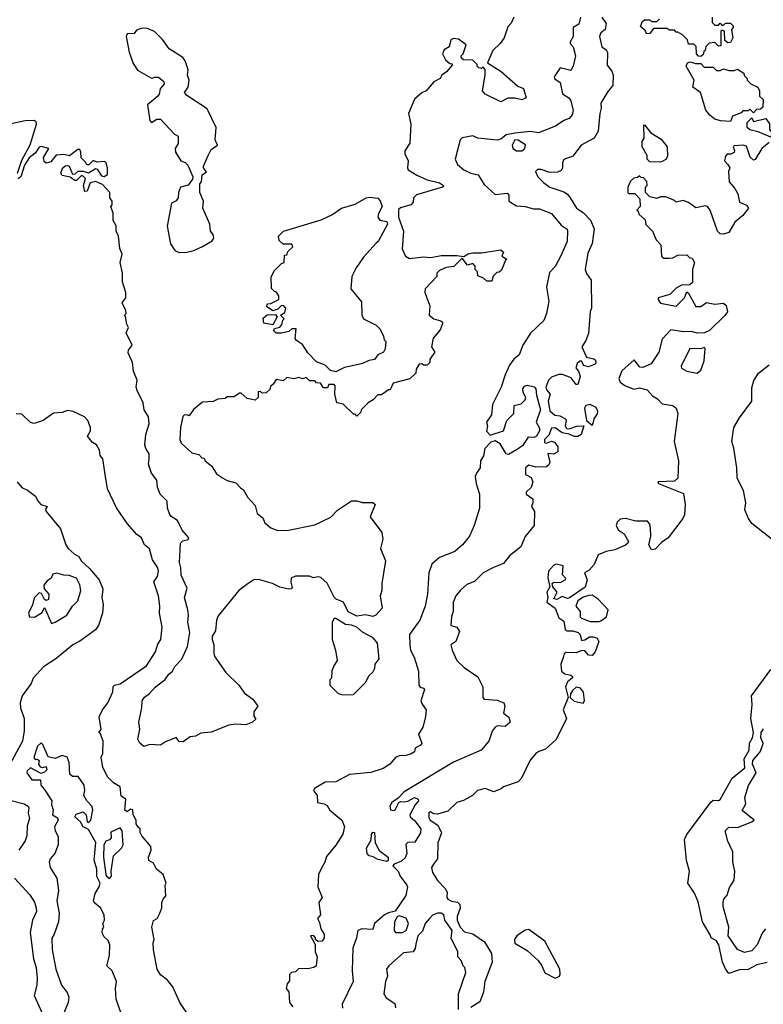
# Model space of a CAD drawing. Extents: x 1793424 to 1900092, y 321114 to 470632.
# Tile 122 of 256: x 1870383 to 1874621, y 360535 to 366150. Entities that reach past the tile are written whole.
import ezdxf

# ---------------------------------------------------------------- set-up
doc = ezdxf.new("R2010")
doc.units = 0

msp = doc.modelspace()

# ---------------------------------------------------------------- linework, layer by layer
at = {"layer": '0CON05XD'}
for points in [[(1873701.5, 366165), (1873725, 366128.8), (1873720.9, 366095), (1873695, 366075.5), (1873688.4, 366055), (1873700.6, 365995), (1873725, 365978.6), (1873734, 365964), (1873731.3, 365891.3), (1873757.6, 365857.6), (1873766.2, 365833.8), (1873764.4, 365775), (1873735, 365740.6), (1873695.6, 365675), (1873697.5, 365645), (1873689.2, 365615), (1873680.8, 365515), (1873658, 365475), (1873584, 365435), (1873535, 365372.9), (1873485, 365353.8), (1873476, 365335), (1873476.1, 365303.9), (1873469.4, 365290.6), (1873448.3, 365281.7), (1873405, 365278.4), (1873355, 365295.8), (1873333.8, 365296.2), (1873322.5, 365285), (1873336.2, 365255), (1873369.7, 365219.7), (1873405, 365196), (1873485, 365168), (1873505.7, 365155.7), (1873521.2, 365135), (1873557.1, 365075), (1873595, 365050), (1873637.2, 365007.2), (1873657.6, 364957.6), (1873646.4, 364873.6), (1873620.6, 364819.4), (1873605.6, 364725), (1873613, 364703), (1873640.6, 364665), (1873641.2, 364505), (1873634, 364485), (1873625, 364360), (1873609.5, 364320.5), (1873586.7, 364285), (1873613.3, 364225), (1873655, 364217.1), (1873665, 364208), (1873667.7, 364195), (1873662.5, 364185), (1873625, 364170.5), (1873598.6, 364178.6), (1873585, 364202.5), (1873575, 364202.5), (1873560.7, 364189.3), (1873552.5, 364165), (1873567.5, 364145), (1873577.5, 364115), (1873565, 364070), (1873555, 364070), (1873527, 364107), (1873477, 364127), (1873455, 364127.5), (1873415, 364112.5), (1873397.5, 364095), (1873381.2, 364055), (1873385, 364040), (1873405.8, 364015), (1873394.6, 363975), (1873405, 363918.8), (1873433.8, 363895), (1873461.1, 363891.1), (1873493.3, 363873.3), (1873497.5, 363865), (1873491.2, 363835), (1873499.3, 363819.3), (1873515, 363816.7), (1873558, 363832), (1873597.5, 363835), (1873582.5, 363785), (1873565, 363772.5), (1873542.5, 363772.5), (1873515, 363787.5), (1873475, 363793.3), (1873435, 363823.1), (1873415, 363820), (1873398.5, 363781.5), (1873375, 363756), (1873375, 363740), (1873385, 363736.2), (1873415, 363747.1), (1873430.5, 363740.5), (1873450, 363715), (1873450, 363685), (1873425, 363672.5), (1873393.8, 363676.2), (1873404.3, 363625), (1873398.9, 363611.1), (1873385, 363600.6), (1873325, 363598.1), (1873285, 363610), (1873266.7, 363595), (1873266.4, 363556.4), (1873299.1, 363539.1), (1873308, 363515), (1873297.7, 363482.3), (1873270, 363455), (1873270, 363445), (1873307, 363417), (1873307.5, 363395), (1873300, 363375), (1873317.5, 363345), (1873316.2, 363265), (1873265, 363202.5), (1873240, 363145), (1873175, 363093.3), (1873141.2, 363048.8), (1873083.1, 363026.9), (1873024.5, 362995.5), (1872975, 362946), (1872931.7, 362928.3), (1872895, 362896.7), (1872868.8, 362865), (1872854.3, 362825.7), (1872853.8, 362775), (1872844.1, 362745.9), (1872840, 362695), (1872875, 362686.7), (1872890.3, 362660.3), (1872868.5, 362605), (1872841.1, 362585), (1872847.1, 362555), (1872875, 362496), (1872915.8, 362455), (1872995, 362403.3), (1873023.3, 362345), (1873022.5, 362285), (1873030, 362275), (1873105, 362269.2), (1873142, 362255), (1873148.6, 362235), (1873141.2, 362195), (1873171.7, 362171.7), (1873178, 362145), (1873150.5, 362119.5), (1873106.7, 362123.3), (1873093.6, 362116.4), (1873076.4, 362093.6), (1873057.5, 362035), (1873013.3, 361985), (1872855, 361915.7), (1872575, 361747.5), (1872539.3, 361710.7), (1872503.3, 361685), (1872493.3, 361665), (1872497.5, 361645), (1872515, 361640), (1872522.5, 361645), (1872543.3, 361686.7), (1872555, 361692.5), (1872575, 361688.8), (1872595, 361693.8), (1872632.5, 361715), (1872654.2, 361705), (1872656.7, 361695), (1872637.9, 361672.1), (1872607.5, 361615), (1872609.5, 361605), (1872634.1, 361584.1), (1872670, 361535), (1872667.3, 361512.7), (1872635, 361460.6), (1872595, 361457.1), (1872583.1, 361446.9), (1872589.1, 361395), (1872579.8, 361370.2), (1872558.9, 361351.1), (1872517.5, 361335), (1872510, 361325), (1872540, 361295), (1872552.5, 361265), (1872590, 361215), (1872594, 361205), (1872584.3, 361155), (1872524, 361066), (1872485, 361057.5), (1872462, 361045), (1872406, 360995), (1872395, 360962.5), (1872333.8, 360966.2), (1872310, 360955), (1872303.3, 360915), (1872282.5, 360855), (1872278.8, 360725), (1872283.3, 360665), (1872221.2, 360535), (1872222.3, 360512.3)], [(1873200, 366165), (1873185, 366130), (1873165, 366110), (1873143.6, 366046.4), (1873122.5, 366015), (1873080, 365975), (1873050, 365905), (1873127.5, 365855), (1873221.7, 365771.7), (1873255, 365758.8), (1873270.6, 365705), (1873245, 365692.7), (1873205, 365703.2), (1873165, 365702.1), (1873125, 365681.2), (1873036.2, 365725), (1873020, 365745), (1873036.7, 365835), (1873037, 365867), (1873025, 365880), (1873015, 365872.5), (1873000, 365875), (1872990, 365885), (1872990, 365895), (1872965, 365920), (1872911.7, 365921.7), (1872901.7, 365931.7), (1872900, 365945), (1872910, 365955), (1872927, 366007), (1872885, 366040), (1872855, 366042.5), (1872840, 366035), (1872830, 365995), (1872801.7, 365978.3), (1872792.5, 365955), (1872810.7, 365920.7), (1872835, 365900), (1872848.3, 365898.3), (1872848.3, 365891.7), (1872816.4, 365853.6), (1872790, 365835), (1872780, 365815), (1872743.6, 365796.4), (1872700, 365745), (1872675, 365732.5), (1872633.6, 365696.4), (1872600, 365615), (1872612.5, 365555), (1872607, 365447), (1872578.3, 365401.7), (1872577.5, 365385), (1872596.4, 365346.4), (1872592.5, 365305), (1872597.5, 365295), (1872645.9, 365264.1)], [(1873578.5, 366165), (1873570.6, 366125), (1873536.7, 366105), (1873538, 366055), (1873520, 366025), (1873521.2, 366015), (1873538.1, 365995), (1873550.3, 365945), (1873538.2, 365885), (1873525, 365860), (1873463.9, 365876.1), (1873430, 365825), (1873432.3, 365812.3), (1873462.6, 365792.6), (1873477.5, 365727.5), (1873512.5, 365705), (1873525, 365687.5), (1873537.7, 365632.3), (1873531.7, 365608.3), (1873515, 365586.7)], [(1874265, 365940), (1874251.7, 365941.7), (1874240, 365955), (1874238.3, 365998.3), (1874225, 366010), (1874195, 366010), (1874190, 366035), (1874160, 366065), (1874135, 366080), (1874125, 366080), (1874115, 366090), (1874085, 366090), (1874075, 366100), (1873995, 366100), (1873975, 366072.5), (1873955, 366070), (1873948.3, 366088.3), (1873921.7, 366111.7), (1873931.7, 366138.3), (1873945, 366150), (1873975, 366150), (1873985, 366140), (1874015, 366140), (1874030, 366155)], [(1874330, 366165), (1874330, 366135), (1874345, 366120), (1874365, 366120), (1874375, 366130), (1874385, 366120), (1874395, 366120), (1874405, 366130), (1874435, 366130), (1874450, 366115), (1874450, 366105), (1874440, 366095), (1874447, 366047), (1874435, 366020), (1874418.3, 366018.3), (1874401.7, 366031.7), (1874400, 366085), (1874385, 366090), (1874380, 366085), (1874378.3, 366001.7), (1874365, 366000), (1874345, 366020), (1874313, 366017), (1874293, 365997), (1874290, 365975), (1874281.7, 365968.3), (1874278.3, 365951.7), (1874265, 365940)], [(1871292.3, 364822.3), (1871335, 364824.2), (1871375, 364834.4), (1871425, 364856.9), (1871480.3, 364889.7), (1871490, 364905), (1871486.7, 364925), (1871470, 364945), (1871466.7, 364985), (1871426.7, 365075), (1871430, 365115), (1871410, 365165), (1871410, 365215), (1871420, 365225), (1871422.5, 365265), (1871447, 365283), (1871430, 365305), (1871430, 365315), (1871456.7, 365375), (1871475, 365410), (1871510, 365435), (1871497.5, 365465), (1871503.3, 365535), (1871451.2, 365641.2), (1871335, 365717.5), (1871322.5, 365735), (1871342.5, 365765), (1871348.8, 365805), (1871340, 365835), (1871343.3, 365865), (1871326.1, 365916.1), (1871312.5, 365935), (1871235, 365983.3), (1871197.3, 366037.3), (1871152.3, 366082.3), (1871105, 366101.2), (1871075, 366100.8), (1871049.2, 366090.8), (1871035, 366072.5), (1870995, 366070), (1870990.8, 366055), (1871007.3, 365965), (1871030.3, 365900.3), (1871055, 365862.5), (1871135, 365817.5), (1871155, 365822.5), (1871175, 365822.5), (1871205, 365797.5), (1871207.5, 365785), (1871183, 365757), (1871177.5, 365725), (1871170, 365715), (1871111.2, 365665), (1871124, 365575), (1871135, 365563.3), (1871165, 365582.5), (1871185, 365582.5), (1871265, 365497.5), (1871286.1, 365486.1), (1871286.7, 365445), (1871270, 365415), (1871271.2, 365395), (1871302.5, 365345), (1871326, 365336), (1871340.7, 365320.7), (1871370, 365255), (1871368.3, 365241.7), (1871343, 365207), (1871300, 365195), (1871287.5, 365165), (1871286.7, 365135), (1871275, 365117.5), (1871247.5, 365105), (1871223, 364973), (1871242.7, 364872.7), (1871267.5, 364835), (1871292.3, 364822.3)], [(1874435, 365570), (1874377, 365573), (1874345, 365584), (1874315.8, 365605.8), (1874293.8, 365635), (1874263.3, 365735), (1874220, 365765), (1874226.7, 365805), (1874182.5, 365885), (1874190, 365905), (1874205, 365910), (1874235, 365900), (1874265, 365900), (1874285, 365880), (1874335, 365880), (1874355, 365860), (1874375, 365860), (1874395, 365870), (1874425, 365860), (1874455, 365860), (1874475, 365867.5), (1874510, 365845), (1874513, 365833), (1874530, 365815), (1874530, 365805), (1874550, 365785), (1874590, 365765), (1874600, 365745), (1874600, 365715), (1874620, 365695), (1874618.3, 365651.7), (1874605, 365640), (1874581.7, 365638.3), (1874565, 365620), (1874545, 365640), (1874535, 365630), (1874505, 365630), (1874495, 365620), (1874445, 365600), (1874435, 365570)], [(1870370, 365275), (1870395, 365350), (1870443.4, 365436.6), (1870479.5, 365555), (1870478, 365568), (1870465, 365576.1), (1870415, 365573.4), (1870282, 365545)], [(1873515, 365586.7), (1873485, 365576.2), (1873437.7, 365542.3), (1873340, 365505), (1873295, 365512), (1873205, 365504.2), (1873155, 365492.9), (1873125, 365468.4), (1873105, 365463), (1872995.2, 365475.2), (1872965, 365487.2), (1872904.2, 365475.8), (1872893.8, 365465), (1872866, 365355), (1872878, 365325), (1872915, 365294.3), (1872955, 365274.4), (1872996.4, 365266.4), (1873030.7, 365210.7), (1873093.3, 365153.3), (1873161.4, 365161.4), (1873170.3, 365150.3), (1873171.4, 365115), (1873215, 365088.5), (1873265, 365084.4), (1873311.2, 365071.2), (1873345, 365070.8), (1873413.3, 365045), (1873468.8, 364978.8), (1873502.5, 364955), (1873506.1, 364946.1), (1873504, 364885), (1873465, 364800), (1873435, 364743.3), (1873402, 364708), (1873385.9, 364624.1), (1873398.6, 364545), (1873386.2, 364475), (1873371.2, 364435), (1873295, 364362.5), (1873251.2, 364295), (1873230, 364240), (1873200, 364215), (1873175, 364180), (1873149.2, 364125), (1873128, 364055), (1873077.5, 363955), (1873072.5, 363897.5), (1873043.8, 363855), (1873050, 363835), (1873043.6, 363803.6), (1873065, 363780), (1873140, 363805), (1873159.5, 363865), (1873200, 363905), (1873200.8, 363949.2), (1873241.2, 363958.8), (1873265, 363982.5), (1873268, 363995), (1873252.9, 364025), (1873250.6, 364045), (1873259.5, 364060.5), (1873274.6, 364065.4), (1873315, 364057.3), (1873325.5, 364045.5), (1873328.2, 364008.2), (1873352.4, 363925), (1873335, 363877.1), (1873326.8, 363855), (1873345, 363820), (1873345.9, 363805), (1873327.9, 363775), (1873315, 363766.7), (1873280.3, 363769.7), (1873249.2, 363720.8), (1873215, 363696.9), (1873168.5, 363671.5), (1873155, 363674.4), (1873122.4, 363732.4), (1873092.3, 363747.7), (1873069.3, 363740.7), (1873033.8, 363705), (1873026.4, 363663.6), (1873010, 363635), (1873007.1, 363595), (1872985.8, 363565), (1872980, 363545), (1872984.2, 363505), (1873004.2, 363445), (1873004, 363365), (1872973.3, 363265), (1872946.7, 363205), (1872906.7, 363155), (1872862.7, 363117.3), (1872775, 363083.1), (1872731.4, 363045), (1872714.4, 362995), (1872706.8, 362873.2), (1872693.7, 362806.3), (1872664.2, 362725.8), (1872604.2, 362645), (1872606, 362585), (1872611.2, 362555), (1872631.2, 362515), (1872656.2, 362435), (1872657.5, 362355), (1872665, 362344), (1872685, 362338.8), (1872690.7, 362330.7), (1872670, 362265), (1872676.4, 362246.4), (1872700, 362215), (1872696.7, 362175), (1872681.2, 362115), (1872656.7, 362075), (1872674.2, 362025), (1872667.1, 362012.9), (1872637.5, 361995), (1872632.5, 361975), (1872615, 361963.3), (1872585, 361953.3), (1872547, 361953), (1872526.4, 361943.6), (1872492.5, 361905), (1872455, 361880), (1872385, 361856.2), (1872263.6, 361846.4), (1872185, 361804.2), (1872125, 361801.2), (1872062.5, 361765), (1872057.5, 361755), (1872078.6, 361725), (1872080, 361685), (1872117.7, 361677.7), (1872135, 361667.9), (1872151.7, 361641.7), (1872218.5, 361585), (1872235, 361550), (1872224.2, 361505), (1872185, 361442), (1872132.2, 361377.8), (1872123.1, 361345), (1872105.6, 361314.4), (1872086.7, 361275), (1872083.3, 361205), (1872107.5, 361145), (1872087.5, 361115), (1872097.5, 361045), (1872080, 361025), (1872091.7, 361001.7), (1872098.8, 360965), (1872118.6, 360935), (1872119.4, 360915), (1872106.7, 360895), (1872083.3, 360893.3), (1872070, 360905), (1872070, 360915), (1872058.3, 360928.3), (1872040, 360925), (1872066.7, 360876.7), (1872066.7, 360835), (1872078.8, 360805), (1872072.5, 360755), (1872060, 360745), (1872025, 360737.5), (1871975, 360740), (1871955, 360720), (1871933, 360717), (1871920, 360705), (1871921.7, 360668.3), (1871908.3, 360651.7), (1871902.5, 360625), (1871916.4, 360606.4), (1871921.2, 360545), (1871940.3, 360520.3)], [(1874665, 365480), (1874591.7, 365511.7), (1874545, 365522.5), (1874530, 365535), (1874530, 365565), (1874555, 365590), (1874565, 365570), (1874635, 365587.5), (1874657, 365557), (1874657.5, 365525), (1874670, 365505), (1874665, 365480)], [(1874035, 365337.5), (1873975, 365340), (1873960, 365355), (1873960, 365375), (1873930, 365425), (1873930, 365455), (1873942.5, 365475), (1873940, 365545), (1873945, 365550), (1873980, 365505), (1874039.3, 365469.3), (1874072.5, 365425), (1874075, 365370), (1874065, 365352.5), (1874045, 365342.5), (1874035, 365337.5)], [(1873245, 365402.9), (1873262.5, 365415), (1873266.4, 365436.4), (1873225, 365462.9), (1873204.3, 365465.7), (1873189.6, 365435), (1873194.6, 365415), (1873215, 365403.3), (1873245, 365402.9)], [(1872645.9, 365264.1), (1872705, 365237.5), (1872775, 365220), (1872798.8, 365205), (1872793.3, 365195), (1872645, 365152.2), (1872627.5, 365135), (1872625, 365110), (1872612.5, 365095), (1872553, 365077), (1872543, 365067), (1872542.5, 365025), (1872570, 364945), (1872563.9, 364843.9), (1872582.3, 364802.3), (1872605, 364788.8), (1872685, 364797.1), (1872726.2, 364793.8), (1872784.4, 364805.6), (1872875, 364806.2), (1872915, 364800), (1872940, 364815), (1872965, 364821.2), (1873015, 364821.2), (1873125, 364837.5), (1873140, 364825), (1873131.7, 364801.7), (1873160, 364785), (1873151.7, 364778.3), (1873128.3, 364721.7), (1873115, 364710), (1873101.7, 364708.3), (1873081.7, 364688.3), (1873075, 364660), (1873045, 364660), (1873027, 364677), (1872995, 364690), (1872991.7, 364711.7), (1872980, 364725), (1872980, 364745), (1872965, 364760), (1872935, 364750), (1872905, 364790), (1872857, 364743), (1872813, 364737), (1872775, 364720), (1872760, 364705), (1872760, 364685), (1872693.3, 364615), (1872692.5, 364595), (1872720.7, 364519.3), (1872717.5, 364465), (1872744.1, 364444.1), (1872783.6, 364433.6), (1872792.5, 364425), (1872792.5, 364415), (1872778.8, 364381.2), (1872740, 364335), (1872730, 364285), (1872750, 364255), (1872720, 364215), (1872720, 364195), (1872705, 364180), (1872685, 364180), (1872675, 364187.5), (1872660, 364185), (1872643, 364157), (1872640, 364135), (1872607, 364103), (1872511.7, 364078.3), (1872495, 364040), (1872485, 364040), (1872445, 364010), (1872425, 364010), (1872398.3, 363981.7), (1872370, 363965), (1872330, 363925), (1872328.3, 363911.7), (1872305, 363890), (1872295, 363900), (1872285, 363900), (1872227, 363957), (1872190, 363965), (1872180, 364015), (1872181.7, 364061.7), (1872175, 364070), (1872145, 364070), (1872138.3, 364051.7), (1872115, 364050), (1872098.3, 364078.3), (1872075, 364080), (1872065, 364090), (1872035, 364090), (1872015, 364110), (1871995, 364102.5), (1871975, 364110), (1871945, 364102.5), (1871905, 364110), (1871885, 364090), (1871845, 364097.5), (1871828.3, 364071.7), (1871811.7, 364058.3), (1871808.3, 364041.7), (1871788.3, 364021.7), (1871765, 364020), (1871755, 364030), (1871741.7, 364028.3), (1871742.5, 363995), (1871725, 363980), (1871680, 363990), (1871645, 364020), (1871635, 364020), (1871605, 364000), (1871565, 364000), (1871555, 363990), (1871513, 363987), (1871485, 363972.5), (1871425, 363970), (1871373.6, 363926.4), (1871348.3, 363891.7), (1871335, 363897.5), (1871320, 363895), (1871313, 363887), (1871300, 363825), (1871296.4, 363756.4), (1871303.3, 363735), (1871365, 363680), (1871405, 363670), (1871421.7, 363651.7), (1871435, 363650), (1871440, 363635), (1871477.5, 363605), (1871505, 363560), (1871538.3, 363538.3), (1871565, 363522.5), (1871615, 363510), (1871640.7, 363480.7), (1871659.3, 363469.3), (1871682.5, 363425), (1871725, 363380), (1871737.5, 363335), (1871769.3, 363309.3), (1871780.7, 363280.7), (1871815, 363252.5), (1871855, 363237.5), (1871915, 363238.8), (1872065, 363270), (1872156.2, 363313.8), (1872195, 363352.5), (1872273.6, 363406.4), (1872305, 363406.7), (1872335, 363396.7), (1872395, 363397.5), (1872410, 363385), (1872380, 363315), (1872446.7, 363225), (1872453, 363187), (1872440, 363135), (1872467.5, 363065), (1872446.7, 362935), (1872447.5, 362895), (1872437.5, 362865), (1872448.8, 362795), (1872413.3, 362755), (1872395, 362746.7), (1872355, 362756.2), (1872305, 362749.4), (1872255, 362773.5), (1872228.1, 362828.1), (1872186.4, 362846.4), (1872175, 362857.5), (1872135, 362937.5), (1872099.5, 362969.5), (1872085, 362973.3), (1872055, 362967.5), (1872035, 362976.7), (1871955, 362976.7), (1871930, 362965), (1871928.3, 362941.7), (1871937, 362913), (1871930, 362905), (1871916.9, 362903.1), (1871865, 362914.4), (1871823.3, 362935), (1871745, 362958.6), (1871717.5, 362955), (1871684.5, 362935.5), (1871631.2, 362895), (1871515, 362750), (1871504.4, 362725), (1871500, 362665), (1871480.6, 362635), (1871479.4, 362615), (1871488.8, 362585), (1871488.8, 362535), (1871495.9, 362515.9), (1871557.3, 362427.3), (1871631.2, 362355), (1871665, 362310), (1871712.5, 362275), (1871740, 362235), (1871717, 362203), (1871718.3, 362178.3), (1871728.3, 362161.7), (1871710, 362145), (1871671.7, 362128.3), (1871615, 362132.5), (1871575, 362126.7), (1871475, 362086.7), (1871415, 362081.2), (1871385.8, 362064.2), (1871355, 362061.2), (1871315, 362031.2), (1871293, 362033), (1871275, 362056.7), (1871215, 362032.5), (1871185, 362013.8), (1871125, 362016.7), (1871090, 362005), (1871067.5, 362025), (1871057, 362047), (1871068.8, 362105), (1871061.4, 362145), (1871080, 362225), (1871082, 362265), (1871095, 362286.2), (1871123.1, 362306.9), (1871155, 362343.8), (1871212.7, 362387.3), (1871232.6, 362417.4), (1871254.1, 362435.9), (1871267.7, 362462.3), (1871307.3, 362502.7), (1871340, 362575), (1871353.1, 362655), (1871341.9, 362715), (1871345.8, 362755), (1871341.2, 362785), (1871322, 362855), (1871337.7, 362907.7), (1871303, 362983), (1871302.2, 363025), (1871293.3, 363055), (1871300, 363165), (1871312.3, 363177.7), (1871342.5, 363185), (1871347.5, 363195), (1871309.3, 363239.3), (1871282.5, 363295), (1871247, 363317), (1871239.3, 363329.3), (1871226.2, 363365), (1871223.3, 363405), (1871183.3, 363445), (1871168, 363485), (1871163.9, 363523.9), (1871133.8, 363565), (1871118, 363615), (1871121.2, 363645), (1871121.2, 363675), (1871101.2, 363705), (1871096.2, 363725), (1871102.5, 363785), (1871121.2, 363845), (1871117.5, 363885), (1871093.3, 363925), (1871087.5, 363965), (1871052.5, 364035), (1871047.5, 364055), (1871052.5, 364095), (1871031.2, 364145), (1871026.2, 364196.2), (1871000.7, 364250.7), (1871003.3, 364265), (1871023.3, 364295), (1870990, 364365), (1871002.5, 364395), (1870993.6, 364413.6), (1870987, 364457), (1870980, 364465), (1870990, 364475), (1870988.3, 364491.7), (1870967.5, 364535), (1870987.5, 364565), (1870987.5, 364595), (1870970, 364655), (1870970, 364705), (1870956.7, 364765), (1870967, 364813), (1870953.3, 364845), (1870946.1, 364916.1), (1870932.5, 364945), (1870933.3, 364975), (1870916.7, 365005), (1870916.4, 365046.4), (1870902.5, 365085), (1870910, 365095), (1870910, 365115), (1870897.5, 365135), (1870897.5, 365165), (1870855, 365210), (1870815, 365226.7), (1870785, 365220), (1870768.3, 365171.7), (1870755, 365170), (1870747.5, 365205), (1870757.5, 365245), (1870746.4, 365256.4), (1870735, 365262.5), (1870706.4, 365233.6), (1870697, 365233), (1870671.7, 365251.7), (1870625, 365262.5), (1870617.5, 365275), (1870627, 365303), (1870642.9, 365317.1), (1870655, 365318.8), (1870665.8, 365315.8), (1870685, 365270), (1870699.2, 365270.8), (1870716.4, 365286.4), (1870745, 365286.7), (1870775, 365277.5), (1870815, 365302.5), (1870825, 365297.5), (1870850.3, 365260.3), (1870865, 365255.7), (1870883.3, 365266.7), (1870884.5, 365304.5), (1870875.5, 365335.5), (1870865, 365340.8), (1870825, 365337.5), (1870802.5, 365347.5), (1870777, 365323), (1870765, 365322.5), (1870758.3, 365338.3), (1870733, 365363), (1870732.5, 365395), (1870725, 365410), (1870715, 365410), (1870666.4, 365373.6), (1870635, 365381.2), (1870591.4, 365378.6), (1870559.8, 365340.2), (1870535, 365332), (1870522.4, 365342.4), (1870518.8, 365365), (1870550, 365415), (1870505, 365426.7), (1870495, 365423.3), (1870471.7, 365388.3), (1870437.7, 365362.3), (1870409.7, 365320.3), (1870389.2, 365255), (1870372, 365242)], [(1874655, 365450), (1874612.5, 365415), (1874575, 365352.5), (1874565, 365350), (1874547, 365367), (1874525, 365430), (1874505.6, 365435.6), (1874455, 365431.2), (1874448.8, 365425), (1874458, 365405), (1874455, 365392.5), (1874436.1, 365383.9), (1874415, 365383.3), (1874405, 365372.5), (1874400, 365345), (1874420, 365325), (1874430, 365305), (1874423.8, 365285), (1874426.2, 365225), (1874458.5, 365188.5), (1874477, 365157), (1874485, 365110), (1874525, 365092.5), (1874537.5, 365075), (1874505, 365033.8), (1874458.8, 364995), (1874425, 364937.5), (1874395, 364926.7), (1874375, 364930), (1874360, 364945), (1874318, 365065), (1874303.3, 365085), (1874291.2, 365088.8), (1874237, 365077), (1874195, 365107.5), (1874165, 365120), (1874125, 365110), (1874115, 365120), (1874065, 365140), (1874035, 365140), (1874015, 365130), (1873975, 365140), (1873950, 365165), (1873950, 365195), (1873960, 365205), (1873958.3, 365228.3), (1873938.3, 365248.3), (1873925, 365250), (1873915, 365260), (1873905, 365250)], [(1873905, 365250), (1873883, 365247), (1873865, 365230), (1873850, 365195), (1873850, 365165), (1873855, 365160), (1873888.3, 365158.3), (1873918.3, 365128.3), (1873920, 365085), (1873900, 365065), (1873908.3, 365058.3), (1873911.7, 365041.7), (1873948.3, 365008.3), (1873951.7, 364981.7), (1873990, 364945), (1874010, 364895), (1874037, 364867), (1874041.7, 364801.7), (1874055, 364790), (1874085, 364790), (1874105, 364792.5), (1874135, 364807.5), (1874185, 364810), (1874203, 364793), (1874215, 364790), (1874230, 364765), (1874217.5, 364725), (1874218.3, 364651.7), (1874201.7, 364638.3), (1874155, 364636.7), (1874125, 364620), (1874087.7, 364582.3), (1874022.5, 364565), (1874022, 364555), (1874035, 364533.8), (1874125, 364517.5), (1874172.5, 364565), (1874185, 364597.5), (1874195, 364590), (1874237.5, 364515), (1874265, 364513.8), (1874297, 364537), (1874345, 364527.5), (1874395, 364533.3), (1874409.5, 364519.5), (1874416.7, 364485), (1874399.3, 364460.7), (1874315, 364377.5), (1874286.4, 364363.6), (1874245, 364363.3), (1874211.7, 364371.7), (1874165, 364370), (1874095, 364382.5), (1874045, 364327.5), (1874025.9, 364254.1), (1873983, 364187), (1873935, 364167.5), (1873918.3, 364168.3), (1873885, 364210), (1873815, 364147.5), (1873798.8, 364105), (1873805, 364082.5), (1873832.5, 364065), (1873884, 364044), (1873915, 364050), (1873959.2, 364039.2), (1873989.4, 364005), (1874018.2, 363988.2), (1874045, 363958.9), (1874105, 363950), (1874124, 363935), (1874133.8, 363905), (1874113.8, 363745), (1874138.8, 363635), (1874133.8, 363535), (1874115, 363519.2), (1874020, 363515), (1874024.4, 363504.4), (1874167.3, 363447.3), (1874176.7, 363385), (1874173, 363327), (1874163.6, 363306.4), (1874080, 363195), (1874040.7, 363169.3), (1874005, 363130), (1873985, 363126.2), (1873968.6, 363155), (1873980, 363205), (1873977.7, 363252.3), (1873973.9, 363273.9), (1873960.7, 363290.7), (1873895, 363290), (1873835, 363306.2), (1873805, 363301.2), (1873788, 363285), (1873783.1, 363265), (1873795, 363241.2), (1873827.7, 363217.7), (1873852.5, 363175), (1873850, 363165), (1873836.7, 363153.3), (1873775, 363127.5), (1873725, 363117.5), (1873680.7, 363099.3), (1873656.8, 363043.2), (1873628.8, 363011.2), (1873602.5, 362995), (1873618.2, 362955), (1873605.5, 362914.5), (1873517.1, 362852.9), (1873505, 362850), (1873475, 362860), (1873445, 362843.8), (1873428.3, 362848.3), (1873446.2, 362885), (1873422.5, 362915), (1873417.5, 362935), (1873426.7, 362943.3), (1873465, 362940.8), (1873492.5, 362955), (1873496.7, 362963.3), (1873476.7, 362985), (1873480, 363035), (1873440, 363045), (1873425, 363037.5), (1873396.7, 363005), (1873393.6, 362966.4), (1873404, 362915), (1873387.5, 362885), (1873392.5, 362855), (1873388.3, 362828.3), (1873434.2, 362794.2), (1873455, 362740), (1873485, 362720), (1873491.7, 362671.7), (1873504.1, 362664.1), (1873535, 362664.2), (1873565.7, 362655.7), (1873576.7, 362645), (1873585, 362610), (1873605, 362613.3), (1873630, 362630), (1873651.7, 362631.7), (1873675, 362623.8), (1873684.2, 362605), (1873663.3, 362545), (1873645, 362524.5), (1873625.5, 362525.5), (1873605, 362551.2), (1873586.4, 362553.6), (1873555, 362540), (1873498.3, 362541.7), (1873487, 362533), (1873482, 362518), (1873467.5, 362475), (1873471.2, 362435), (1873490.3, 362420.3), (1873525, 362412.5), (1873534, 362405), (1873533.9, 362396.1), (1873505.9, 362374.1), (1873493.8, 362346.2), (1873510, 362285), (1873480, 362215), (1873498.8, 362165), (1873441.2, 362045), (1873380.3, 361989.7), (1873342.6, 361977.4), (1873325.3, 361964.7), (1873293.4, 361926.6), (1873243.3, 361825), (1873225, 361803.3), (1873140, 361775), (1873127, 361763), (1873085, 361747.5), (1873035.6, 361765.6), (1872992.5, 361755), (1872964.5, 361725.5), (1872912.2, 361697.8), (1872875, 361686.2), (1872823.9, 361636.1), (1872765, 361620), (1872742.1, 361622.1), (1872725, 361633.3), (1872715, 361627.5), (1872715, 361600), (1872722, 361585), (1872765.9, 361555.9), (1872787, 361513), (1872766.7, 361455), (1872764.3, 361365), (1872741.4, 361335), (1872730.6, 361315), (1872735, 361286.2), (1872765, 361241.2), (1872808.8, 361195), (1872818.8, 361175), (1872817.5, 361145), (1872823.3, 361135), (1872845, 361123.8), (1872877.7, 361117.7), (1872892.5, 361105), (1872893, 361083), (1872876.7, 361035), (1872876.7, 361015), (1872894.2, 360974.2), (1872917.9, 360947.9), (1872965, 360937.5), (1873032, 360892), (1873072.5, 360825), (1873076, 360775), (1873034.2, 360665.8), (1873025.8, 360605), (1873005, 360550), (1872955, 360517.5)], [(1872185, 364142.5), (1872155, 364150), (1872125, 364180), (1872075, 364200), (1872025, 364250), (1871995, 364297.5), (1871960.7, 364320.7), (1871953, 364333), (1871958.3, 364388.3), (1871935, 364387.5), (1871917, 364373), (1871875, 364362.5), (1871845, 364362.5), (1871832.5, 364375), (1871835, 364390), (1871865, 364397.5), (1871877.7, 364412.3), (1871882.5, 364437.5), (1871890, 364445), (1871870, 364465), (1871895, 364480), (1871900, 364505), (1871888.3, 364518.3), (1871875, 364520), (1871855, 364500), (1871825, 364490), (1871790, 364515), (1871795, 364530), (1871815, 364532.5), (1871860, 364555), (1871860, 364575), (1871847, 364597), (1871835, 364600), (1871818.3, 364618.3), (1871817, 364683), (1871835, 364720), (1871875, 364760), (1871890, 364765), (1871891.7, 364808.3), (1871905, 364810), (1871911.7, 364828.3), (1871940, 364855), (1871935, 364870), (1871885, 364870), (1871861.7, 364891.7), (1871857.5, 364915), (1871887.5, 364945), (1872101.7, 365008.3), (1872162.1, 365037.9), (1872217.5, 365075), (1872295, 365098.8), (1872357.5, 365135), (1872375, 365138.8), (1872425, 365132.5), (1872438.3, 365118.3), (1872450, 365085), (1872427.5, 365045), (1872423.6, 365023.6), (1872435, 365007.5), (1872475, 365000), (1872480, 364985), (1872426.2, 364885), (1872414.2, 364875.8), (1872343.6, 364796.4), (1872301.2, 364735), (1872276.2, 364685), (1872270, 364615), (1872331.7, 364541.7), (1872333, 364467), (1872343.3, 364445), (1872415, 364407.5), (1872437.5, 364385), (1872457.5, 364345), (1872460, 364325), (1872470, 364315), (1872467, 364273), (1872456.4, 364253.6), (1872425, 364240), (1872405, 364212.5), (1872375, 364207.5), (1872331.7, 364188.3), (1872235, 364167.5), (1872185, 364142.5)], [(1871825, 364410), (1871775, 364420), (1871771.7, 364448.3), (1871793, 364467), (1871838.3, 364468.3), (1871850, 364455), (1871825, 364410)], [(1874245, 364134), (1874265, 364152.5), (1874283.8, 364205), (1874290, 364275), (1874285, 364280), (1874265, 364272.5), (1874202.5, 364275), (1874153.3, 364175), (1874155, 364162.5), (1874185, 364146.2), (1874245, 364134)], [(1874672.5, 363185), (1874555, 363277.5), (1874536.4, 363306.4), (1874516.7, 363355), (1874522, 363395), (1874508.8, 363465), (1874472, 363535), (1874471.2, 363595), (1874453.8, 363706.2), (1874441.2, 363745), (1874453.8, 363825), (1874485, 363880), (1874556.7, 363975), (1874555, 364050), (1874566.4, 364093.6), (1874593.3, 364135), (1874655, 364182)], [(1873645, 363837.5), (1873652.4, 363847.6), (1873656.4, 363875), (1873676.7, 363903.3), (1873678.5, 363918.5), (1873668.9, 363938.9), (1873635, 363956), (1873610.5, 363949.5), (1873602.5, 363935), (1873613.9, 363863.9), (1873645, 363837.5)], [(1871355, 360458.8), (1871295.8, 360545), (1871255.8, 360635), (1871225, 360672), (1871185, 360703.8), (1871166.2, 360735), (1871146.2, 360845), (1871143.8, 360885), (1871150, 360905), (1871135.8, 360975), (1871146.7, 361013.3), (1871166.4, 361023.6), (1871182.5, 361055), (1871192.5, 361085), (1871192.5, 361115), (1871200, 361135), (1871216.4, 361153.6), (1871212.5, 361215), (1871217.5, 361225), (1871200, 361275), (1871162.5, 361305), (1871145, 361340), (1871120, 361355), (1871117.5, 361375), (1871132.5, 361415), (1871130, 361435), (1871080, 361495), (1871070, 361515), (1871070, 361535), (1871057.5, 361545), (1871047.5, 361565), (1871046.7, 361585), (1871030, 361615), (1871027.5, 361645), (1871015, 361647.5), (1870995, 361632.5), (1870982.5, 361642.5), (1870987.5, 361705), (1870961.2, 361721.2), (1870956.7, 361775), (1870918.2, 361798.2), (1870885, 361830), (1870856.7, 361885), (1870847.5, 361945), (1870856.2, 361965), (1870858.8, 362035), (1870841.7, 362081.7), (1870833.8, 362085), (1870847.5, 362102.5), (1870836.2, 362175), (1870856, 362215), (1870886.2, 362253.8), (1870913.5, 362316.5), (1870915, 362346.7), (1870923.3, 362355), (1870956.4, 362363.6), (1871105.8, 362465), (1871158.1, 362545), (1871170.6, 362589.4), (1871187.5, 362615), (1871195.6, 362685.6), (1871180, 362765), (1871182.2, 362805), (1871174.4, 362864.4), (1871148.1, 362945), (1871169.2, 362975), (1871174.3, 363005), (1871170.6, 363025), (1871140.7, 363070.7), (1871123.6, 363133.6), (1871093.8, 363155), (1871076.7, 363195), (1871050, 363215), (1870996.7, 363275), (1870935, 363366.2), (1870884.3, 363475), (1870872.5, 363545), (1870856.7, 363645), (1870842.5, 363665), (1870838.8, 363695), (1870820, 363725), (1870798.2, 363738.2), (1870770, 363775), (1870786.1, 363806.1), (1870786, 363825), (1870772, 363865), (1870753.3, 363885), (1870687.5, 363915), (1870655, 363922.5), (1870625, 363910), (1870575, 363906.7), (1870517.5, 363865), (1870465, 363846.7), (1870445, 363853.3), (1870395, 363901.2), (1870362.7, 363902.7)], [(1870368.6, 363515), (1870395, 363482.5), (1870427.5, 363467.5), (1870473.9, 363433.9), (1870485, 363407.5), (1870503.8, 363385), (1870540, 363375), (1870530.7, 363359.3), (1870534, 363345), (1870615.8, 363245.8), (1870645.6, 363155), (1870658.5, 363135), (1870693.2, 363103.2), (1870719.8, 363089.8), (1870735, 363062.9), (1870781.1, 363021.1), (1870836.1, 362956.1), (1870857.5, 362905), (1870851.9, 362855), (1870858.6, 362815), (1870854.3, 362765.7), (1870832.2, 362695), (1870815, 362670.6), (1870725, 362605.6), (1870685.8, 362585), (1870588.8, 362505), (1870519.6, 362460.4), (1870460, 362395), (1870448.6, 362365), (1870396.6, 362293.4), (1870385.5, 362255), (1870387.5, 362225), (1870409.2, 362165), (1870409.1, 362095), (1870400, 362035), (1870317.5, 361885)], [(1870565, 362707.5), (1870585, 362714), (1870652, 362755), (1870683.7, 362806.3), (1870714.1, 362835.9), (1870732, 362895), (1870726.6, 362926.6), (1870706, 362965), (1870665, 362981.4), (1870635, 362982), (1870595, 362994.2), (1870572.3, 362987.7), (1870562.5, 362965), (1870540.5, 362949.5), (1870521.2, 362925), (1870522.5, 362905), (1870548.5, 362875), (1870546.6, 362843.4), (1870535, 362837.5), (1870525, 362844), (1870508.3, 362878.3), (1870495, 362882.5), (1870466.4, 362853.6), (1870457, 362813), (1870433.3, 362765), (1870440, 362745), (1870467, 362743), (1870511.2, 362768.8), (1870525, 362797.5), (1870565, 362707.5)], [(1873685, 362717.5), (1873695, 362722.5), (1873727.5, 362745), (1873737.5, 362785), (1873680, 362845), (1873645, 362867.5), (1873626.4, 362866.4), (1873595, 362856.7), (1873563.6, 362836.4), (1873552.5, 362805), (1873576.7, 362775), (1873577.5, 362745), (1873585, 362737.5), (1873635, 362717.5), (1873685, 362717.5)], [(1872225, 362300), (1872285, 362302.5), (1872355, 362370), (1872375, 362410), (1872395, 362430), (1872407, 362453), (1872410, 362475), (1872432.5, 362505), (1872422.5, 362595), (1872398, 362625), (1872336.5, 362656.5), (1872304.2, 362685), (1872275, 362698.2), (1872240.7, 362700.7), (1872185, 362736), (1872175, 362736), (1872163.8, 362715), (1872163.3, 362615), (1872182.5, 362555), (1872192.5, 362495), (1872175, 362470), (1872163, 362437), (1872160, 362395), (1872150, 362385), (1872150, 362355), (1872198.3, 362308.3), (1872225, 362300)], [(1874644.1, 360774.1), (1874585, 360760), (1874535, 360734.3), (1874485, 360731.9), (1874425, 360711.2), (1874405, 360736.7), (1874388.1, 360775), (1874368.2, 360875), (1874355, 360896.9), (1874325, 360913.3), (1874317.9, 360932.1), (1874274.5, 361004.5), (1874250.2, 361120.2), (1874228.3, 361168.3), (1874191.2, 361225), (1874200, 361295), (1874184, 361355), (1874173.1, 361475), (1874185, 361503.8), (1874322.1, 361687.9), (1874335, 361698.8), (1874365, 361698), (1874375, 361704), (1874443.6, 361825), (1874516.2, 361883.8), (1874511.9, 361935), (1874541.1, 361985), (1874543.1, 362025), (1874558.9, 362055), (1874565.9, 362085.9), (1874549.5, 362165), (1874558.1, 362245), (1874554, 362295), (1874664.4, 362445)], [(1873595, 362253.3), (1873602.5, 362265), (1873596.5, 362315), (1873578.9, 362338.9), (1873555, 362343.1), (1873534.4, 362325.6), (1873522.5, 362305), (1873520, 362285), (1873543.2, 362263.2), (1873595, 362253.3)], [(1874634.3, 360965), (1874615, 360941.2), (1874585.4, 360874.6), (1874555, 360840), (1874515, 360831.4), (1874475, 360847.1), (1874420.8, 360925), (1874425.6, 360975), (1874392.4, 361092.4), (1874391.7, 361118.3), (1874395.9, 361134.1), (1874415, 361156.7), (1874428.9, 361201.1), (1874455, 361242.9), (1874458.1, 361295), (1874448.1, 361345), (1874446.7, 361405), (1874419.2, 361465), (1874403.5, 361525), (1874425, 361544.5), (1874475, 361544), (1874556.2, 361575), (1874568.8, 361585), (1874500.8, 361640.8), (1874522.4, 361677.6), (1874516.7, 361715), (1874536.8, 361783.2), (1874580, 361855), (1874558.9, 361905), (1874561.2, 361925), (1874603.3, 361975), (1874619.2, 362015), (1874620.5, 362025), (1874606.3, 362055), (1874609.8, 362085), (1874623.1, 362106.9)], [(1870836.7, 361205), (1870841.9, 361225), (1870823.3, 361263.3), (1870822.9, 361305), (1870807.1, 361357.1), (1870817, 361457), (1870775, 361532.5), (1870745, 361547.5), (1870730, 361575), (1870698, 361605), (1870705, 361618.8), (1870745, 361632.5), (1870762.5, 361615), (1870767, 361577), (1870775, 361572.5), (1870788, 361585), (1870799.2, 361645), (1870794.2, 361665), (1870765.5, 361695.5), (1870748, 361725), (1870754.2, 361755), (1870750, 361785), (1870716.2, 361835), (1870685, 361833.8), (1870668, 361848), (1870664.2, 361915), (1870653.8, 361945), (1870626.1, 361953.9), (1870585, 361936.7), (1870545, 361946.2), (1870515.8, 362015.8), (1870505, 362026.7), (1870485, 362006.7), (1870463.3, 361943.3), (1870471.2, 361931.2), (1870485, 361933.3), (1870493.3, 361925), (1870490.8, 361905), (1870500.2, 361890.2), (1870515, 361885.8), (1870535, 361891.2), (1870537.9, 361872.1), (1870525, 361858), (1870505, 361850.8), (1870445, 361884), (1870425, 361866.2), (1870424, 361855), (1870453.3, 361815), (1870502.5, 361815), (1870504.2, 361785), (1870522.1, 361762.1), (1870565.8, 361695), (1870564.2, 361674.2), (1870574, 361645), (1870570, 361615), (1870598.5, 361598.5), (1870603.1, 361585), (1870582.5, 361547.5), (1870586, 361525), (1870602.1, 361492.1), (1870602.5, 361445), (1870584, 361395), (1870557.1, 361365), (1870550.6, 361345), (1870557.1, 361315), (1870594.4, 361254.4), (1870603.5, 361185), (1870594.6, 361125), (1870607.8, 361055), (1870604.6, 361005.4), (1870580.4, 360935), (1870566.9, 360913.1), (1870567.4, 360847.4), (1870588.5, 360735), (1870620.6, 360645), (1870653.1, 360603.1), (1870662.5, 360575), (1870659.5, 360545), (1870629.7, 360470.3)], [(1870335, 361697.8), (1870409.1, 361679.1), (1870431.2, 361665), (1870435.8, 361655), (1870432, 361625), (1870438.6, 361595), (1870426.4, 361553.6), (1870424, 361495), (1870415, 361467.5), (1870378.8, 361415)], [(1870895, 361253.1), (1870906.6, 361265), (1870905.2, 361295), (1870918.4, 361381.6), (1870963.3, 361425), (1870972.9, 361445), (1870968, 361525), (1870955, 361541.2), (1870902.3, 361517.7), (1870903.6, 361485), (1870895, 361472.7), (1870875, 361466.2), (1870863.2, 361445), (1870861.3, 361375), (1870874.6, 361275), (1870878.1, 361265), (1870895, 361253.1)], [(1872475, 361350), (1872425, 361360), (1872397, 361377), (1872375, 361382.5), (1872363.3, 361395), (1872360, 361425), (1872387, 361473), (1872387.5, 361505), (1872395, 361517.5), (1872406.2, 361515), (1872410, 361455), (1872432.2, 361412.2), (1872483.8, 361375), (1872482.5, 361355), (1872475, 361350)], [(1870354.3, 361254.3), (1870440.3, 361160.3), (1870467, 361117), (1870478, 361085), (1870478.8, 361065), (1870456.2, 361015), (1870442, 360945), (1870461.4, 360795), (1870477.1, 360745), (1870482, 360685), (1870480.8, 360645), (1870466, 360585), (1870512, 360485)], [(1870961.7, 360481.7), (1870933.3, 360565), (1870929.2, 360625), (1870934, 360665), (1870910.6, 360725), (1870879.4, 360755), (1870895.9, 360814.1), (1870896, 360875), (1870888.3, 360898.3), (1870862.5, 360922.5), (1870853.1, 360945), (1870855, 360963.3), (1870863.3, 360975), (1870857.5, 360995), (1870865.9, 361014.1), (1870864.4, 361045), (1870844.3, 361085), (1870811, 361111), (1870804.7, 361125), (1870813.3, 361166.7), (1870836.7, 361205)], [(1872883.3, 360505), (1872883.9, 360593.9), (1872926.7, 360716.7), (1872920, 360745), (1872910, 360755), (1872900, 360785), (1872880, 360805), (1872880, 360835), (1872843, 360913), (1872847.5, 360955), (1872806.2, 361015), (1872800, 361045), (1872785.7, 361055.7), (1872765, 361054.2), (1872736.8, 361043.2), (1872718, 361025), (1872694.3, 360995), (1872678.6, 360951.4), (1872651.8, 360925), (1872641.5, 360878.5), (1872636.9, 360853.1), (1872625.5, 360834.5), (1872571.2, 360828.8), (1872487.5, 360755), (1872473.3, 360735), (1872480, 360695), (1872467.5, 360665), (1872459.5, 360595), (1872472.2, 360572.2), (1872520.3, 360540.3), (1872525.7, 360515)], [(1872565, 360943.8), (1872585, 360955.8), (1872599.6, 360995), (1872585, 361025.7), (1872545, 361040), (1872535, 361033.3), (1872519.5, 361005), (1872517.5, 360955), (1872525, 360944.4), (1872565, 360943.8)], [(1873435, 360684), (1873458.8, 360695), (1873463.9, 360706.1), (1873461.4, 360735), (1873375.5, 360895.5), (1873285, 360961.4), (1873265, 360958.6), (1873216, 360925), (1873202.5, 360905), (1873204.5, 360884.5), (1873275, 360841.9), (1873337.5, 360785), (1873360, 360755), (1873376.7, 360715), (1873435, 360684)]]:
    msp.add_lwpolyline(points, dxfattribs=at)

doc.saveas('drawing.dxf')
